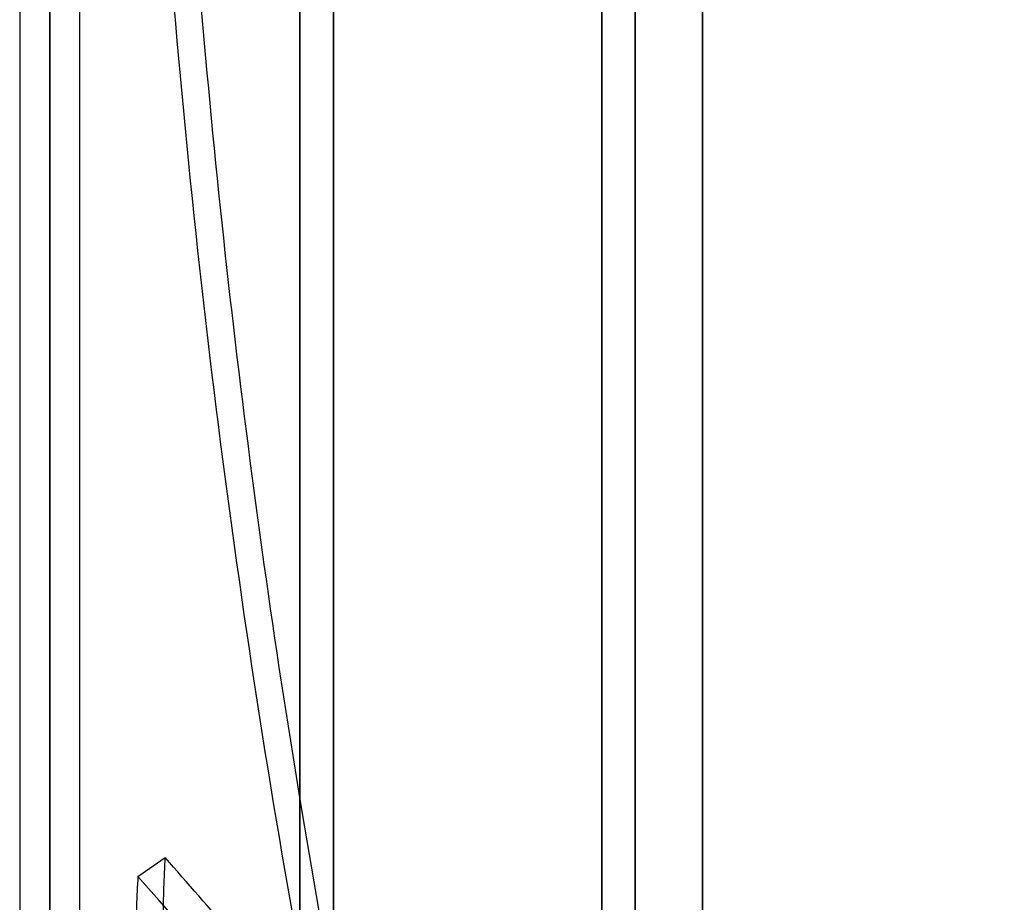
# Model space of a CAD drawing. Header units: millimetres. Extents: x -92 to 86, y -242 to 242.
# Tile 76 of 89: x -8 to 21, y 104 to 130. Entities that reach past the tile are written whole.
import ezdxf

# ---------------------------------------------------------------- set-up
doc = ezdxf.new("R2010")
doc.units = ezdxf.units.MM
doc.layers.add('MAIN-1', color=7, linetype='Continuous')

msp = doc.modelspace()

# ---------------------------------------------------------------- linework, layer by layer
at = {"layer": 'MAIN-1'}
for p, q in [((0, 222.5), (0, -222.5)), ((0, -222.5), (0, 222.5)), ((12, -222.5), (12, 222.5)), ((12, 222.5), (12, -222.5)), ((1, 221.5), (1, -221.5)), ((1, -221.5), (1, 221.5)), ((12, -221.5), (12, 221.5)), ((12, 221.5), (12, -221.5)), ((1, 189), (1, 0)), ((0, 0), (0, 188)), ((10, 180), (10, 0)), ((10, 0), (10, 180)), ((9, 179), (9, 0)), ((9, 0), (9, 179)), ((-7.458, 136.222), (-7.458, 0)), ((-7.458, 0), (-7.458, 136.222)), ((-8.353, 135.382), (-8.353, 0)), ((-8.353, 135.382), (-8.353, 0)), ((-6.563, 0), (-6.563, 135.382)), ((-6.563, 0), (-6.563, 135.382)), ((-7.458, 0), (-7.458, 135.039)), ((-7.458, 135.039), (-7.458, 0)), ((-4.826, 104.368), (-4.017, 104.927))]:
    msp.add_line(p, q, dxfattribs=at)
for centre, major_axis, ratio, start_param, end_param in [((104.536, 157.002), (0, -186.16), 0.587785, -1.452541, -1.270828), ((105.345, 157.002), (0, 186.16), 0.587785, 1.689051, 1.844637), ((105.345, 157.002), (0, 186.16), 0.587785, 1.844637, 2.13685), ((105.345, -40.139), (-105.827, 153.154), 0.181636, 0.223833, 0.25705), ((37.405, -16.315), (-129.638, 187.614), 0.181636, -1.030941, -0.999587), ((36.595, -16.315), (-129.638, -187.614), 0.181636, -2.142006, -1.551321), ((104.536, -40.698), (105.827, -153.154), 0.181636, -2.91776, -2.884542), ((36.595, -16.874), (129.638, -187.614), 0.181636, 1.513687, 2.142006), ((37.405, -16.874), (129.638, 187.614), 0.181636, 0.999587, 1.596551)]:
    msp.add_ellipse(centre, major_axis=major_axis, ratio=ratio, start_param=start_param, end_param=end_param, dxfattribs=at)

doc.saveas('drawing.dxf')
